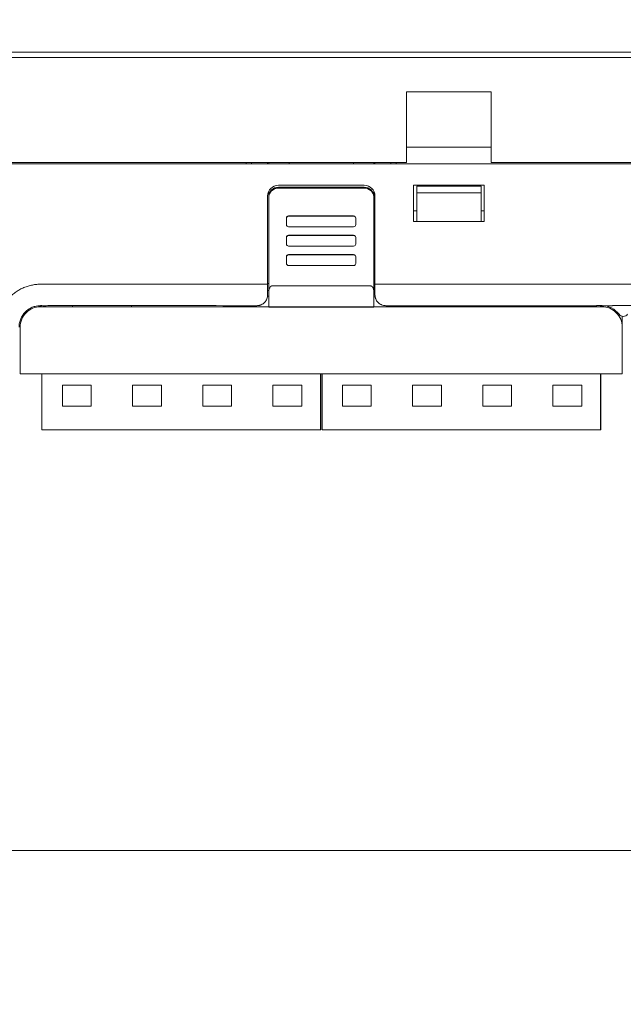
# Model space of a CAD drawing. Header units: millimetres. Extents: x -1114 to 1396, y -630 to 631.
# Tile 176 of 256: x -951 to -894, y 0 to 92. Entities that reach past the tile are written whole.
import ezdxf

# ---------------------------------------------------------------- set-up
doc = ezdxf.new("R2010")
doc.units = ezdxf.units.MM
doc.header["$MEASUREMENT"] = 0

msp = doc.modelspace()

# ---------------------------------------------------------------- linework, layer by layer
at = {"lineweight": 18}
for points, knots in [([(1038.9843, -629.7647), (1038.9843, -629.7647), (-1111.4882, -629.7647), (-1111.4882, -629.7647), (-1111.4882, -629.7647), (-1111.4882, -629.7647), (-1111.4882, 630.7883), (-1111.4882, 630.7883), (-1111.4882, 630.7883), (-1111.4882, 630.7883), (1038.9843, 630.7883), (1038.9843, 630.7883)], [0, 0, 0, 0, 0.3333333, 0.3333333, 0.3333333, 0.3333333, 0.6666667, 0.6666667, 0.6666667, 0.6666667, 1, 1, 1, 1]), ([(-926.3861, 76.5098), (-926.6248, 76.5098), (-926.8537, 76.4151), (-927.0225, 76.2466), (-927.0225, 76.2466), (-927.1913, 76.078), (-927.2861, 75.8494), (-927.2861, 75.611)], [0, 0, 0, 0, 0.5, 0.5, 0.5, 0.5, 1, 1, 1, 1]), ([(-927.2861, 75.5366), (-927.2861, 75.596), (-927.2803, 75.6543), (-927.2689, 75.7117), (-927.2689, 75.7117), (-927.2632, 75.7404), (-927.2561, 75.7689), (-927.2475, 75.7971), (-927.2475, 75.7971), (-927.239, 75.8253), (-927.2289, 75.8534), (-927.2176, 75.8806), (-927.2176, 75.8806), (-927.1951, 75.935), (-927.1674, 75.9866), (-927.1348, 76.0354), (-927.1348, 76.0354), (-927.1267, 76.0476), (-927.1182, 76.0596), (-927.1094, 76.0715), (-927.1094, 76.0715), (-927.1006, 76.0834), (-927.0915, 76.0951), (-927.0821, 76.1065), (-927.0821, 76.1065), (-927.0633, 76.1294), (-927.0435, 76.1512), (-927.0228, 76.1719), (-927.0228, 76.1719), (-926.9813, 76.2134), (-926.936, 76.2506), (-926.8869, 76.2834), (-926.8869, 76.2834), (-926.8746, 76.2917), (-926.862, 76.2996), (-926.8493, 76.3072), (-926.8493, 76.3072), (-926.8366, 76.3148), (-926.8238, 76.3221), (-926.8108, 76.3291), (-926.8108, 76.3291), (-926.7848, 76.3429), (-926.7583, 76.3555), (-926.7313, 76.3667), (-926.7313, 76.3667), (-926.7042, 76.3779), (-926.6766, 76.3878), (-926.6485, 76.3964), (-926.6485, 76.3964), (-926.6344, 76.4006), (-926.6202, 76.4046), (-926.6059, 76.4082), (-926.6059, 76.4082), (-926.5915, 76.4118), (-926.577, 76.4151), (-926.5625, 76.418), (-926.5625, 76.418), (-926.5043, 76.4296), (-926.4456, 76.4354), (-926.3861, 76.4354)], [0, 0, 0, 0, 0.0666667, 0.0666667, 0.0666667, 0.0666667, 0.1333333, 0.1333333, 0.1333333, 0.1333333, 0.2, 0.2, 0.2, 0.2, 0.2666667, 0.2666667, 0.2666667, 0.2666667, 0.3333333, 0.3333333, 0.3333333, 0.3333333, 0.4, 0.4, 0.4, 0.4, 0.4666667, 0.4666667, 0.4666667, 0.4666667, 0.5333333, 0.5333333, 0.5333333, 0.5333333, 0.6, 0.6, 0.6, 0.6, 0.6666667, 0.6666667, 0.6666667, 0.6666667, 0.7333333, 0.7333333, 0.7333333, 0.7333333, 0.8, 0.8, 0.8, 0.8, 0.8666667, 0.8666667, 0.8666667, 0.8666667, 0.9333333, 0.9333333, 0.9333333, 0.9333333, 1, 1, 1, 1]), ([(-917.3646, 75.6932), (-917.3646, 75.9585), (-917.4699, 76.2128), (-917.6575, 76.4003), (-917.6575, 76.4003), (-917.845, 76.5879), (-918.0994, 76.6932), (-918.3646, 76.6932)], [0, 0, 0, 0, 0.5, 0.5, 0.5, 0.5, 1, 1, 1, 1]), ([(-917.4646, 75.611), (-917.4646, 75.8494), (-917.5594, 76.078), (-917.7282, 76.2466), (-917.7282, 76.2466), (-917.897, 76.4151), (-918.1259, 76.5098), (-918.3646, 76.5098)], [0, 0, 0, 0, 0.5, 0.5, 0.5, 0.5, 1, 1, 1, 1]), ([(-918.3646, 76.4354), (-918.3052, 76.4354), (-918.2467, 76.4296), (-918.1892, 76.4182), (-918.1892, 76.4182), (-918.1605, 76.4125), (-918.132, 76.4054), (-918.1038, 76.3968), (-918.1038, 76.3968), (-918.0755, 76.3883), (-918.0474, 76.3783), (-918.0202, 76.367), (-918.0202, 76.367), (-917.9657, 76.3445), (-917.914, 76.3169), (-917.8651, 76.2843), (-917.8651, 76.2843), (-917.8529, 76.2762), (-917.8409, 76.2677), (-917.829, 76.2589), (-917.829, 76.2589), (-917.8171, 76.2501), (-917.8054, 76.241), (-917.7939, 76.2316), (-917.7939, 76.2316), (-917.771, 76.2129), (-917.7492, 76.1931), (-917.7284, 76.1724), (-917.7284, 76.1724), (-917.6869, 76.131), (-917.6496, 76.0858), (-917.6167, 76.0367), (-917.6167, 76.0367), (-917.6085, 76.0244), (-917.6005, 76.0119), (-917.5929, 75.9992), (-917.5929, 75.9992), (-917.5853, 75.9865), (-917.578, 75.9737), (-917.5711, 75.9607), (-917.5711, 75.9607), (-917.5572, 75.9348), (-917.5446, 75.9083), (-917.5334, 75.8813), (-917.5334, 75.8813), (-917.5222, 75.8543), (-917.5122, 75.8267), (-917.5037, 75.7986), (-917.5037, 75.7986), (-917.4994, 75.7846), (-917.4954, 75.7704), (-917.4918, 75.7561), (-917.4918, 75.7561), (-917.4882, 75.7417), (-917.4849, 75.7272), (-917.482, 75.7127), (-917.482, 75.7127), (-917.4704, 75.6547), (-917.4646, 75.596), (-917.4646, 75.5366)], [0, 0, 0, 0, 0.0666667, 0.0666667, 0.0666667, 0.0666667, 0.1333333, 0.1333333, 0.1333333, 0.1333333, 0.2, 0.2, 0.2, 0.2, 0.2666667, 0.2666667, 0.2666667, 0.2666667, 0.3333333, 0.3333333, 0.3333333, 0.3333333, 0.4, 0.4, 0.4, 0.4, 0.4666667, 0.4666667, 0.4666667, 0.4666667, 0.5333333, 0.5333333, 0.5333333, 0.5333333, 0.6, 0.6, 0.6, 0.6, 0.6666667, 0.6666667, 0.6666667, 0.6666667, 0.7333333, 0.7333333, 0.7333333, 0.7333333, 0.8, 0.8, 0.8, 0.8, 0.8666667, 0.8666667, 0.8666667, 0.8666667, 0.9333333, 0.9333333, 0.9333333, 0.9333333, 1, 1, 1, 1]), ([(-925.4323, 73.8108), (-925.4853, 73.8108), (-925.5362, 73.7897), (-925.5737, 73.7523), (-925.5737, 73.7523), (-925.6112, 73.7148), (-925.6323, 73.664), (-925.6323, 73.6111)], [0, 0, 0, 0, 0.5, 0.5, 0.5, 0.5, 1, 1, 1, 1]), ([(-919.1575, 73.6111), (-919.1575, 73.664), (-919.1786, 73.7148), (-919.2161, 73.7523), (-919.2161, 73.7523), (-919.2536, 73.7897), (-919.3045, 73.8108), (-919.3575, 73.8108)], [0, 0, 0, 0, 0.5, 0.5, 0.5, 0.5, 1, 1, 1, 1]), ([(-925.6323, 73.0119), (-925.6323, 72.9589), (-925.6112, 72.9081), (-925.5737, 72.8707), (-925.5737, 72.8707), (-925.5362, 72.8332), (-925.4853, 72.8122), (-925.4323, 72.8122)], [0, 0, 0, 0, 0.5, 0.5, 0.5, 0.5, 1, 1, 1, 1]), ([(-919.3575, 72.8122), (-919.3045, 72.8122), (-919.2536, 72.8332), (-919.2161, 72.8707), (-919.2161, 72.8707), (-919.1786, 72.9081), (-919.1575, 72.9589), (-919.1575, 73.0119)], [0, 0, 0, 0, 0.5, 0.5, 0.5, 0.5, 1, 1, 1, 1]), ([(-925.4323, 72.0205), (-925.4853, 72.0205), (-925.5362, 71.9995), (-925.5737, 71.962), (-925.5737, 71.962), (-925.6112, 71.9246), (-925.6323, 71.8738), (-925.6323, 71.8208)], [0, 0, 0, 0, 0.5, 0.5, 0.5, 0.5, 1, 1, 1, 1]), ([(-925.4323, 72.0038), (-925.4853, 72.0038), (-925.5362, 71.9828), (-925.5737, 71.9453), (-925.5737, 71.9453), (-925.6112, 71.9079), (-925.6323, 71.8571), (-925.6323, 71.8041)], [0, 0, 0, 0, 0.5, 0.5, 0.5, 0.5, 1, 1, 1, 1]), ([(-919.1575, 71.8041), (-919.1575, 71.8571), (-919.1786, 71.9079), (-919.2161, 71.9453), (-919.2161, 71.9453), (-919.2536, 71.9828), (-919.3045, 72.0038), (-919.3575, 72.0038)], [0, 0, 0, 0, 0.5, 0.5, 0.5, 0.5, 1, 1, 1, 1]), ([(-925.6323, 71.2049), (-925.6323, 71.152), (-925.6112, 71.1012), (-925.5737, 71.0637), (-925.5737, 71.0637), (-925.5362, 71.0263), (-925.4853, 71.0052), (-925.4323, 71.0052)], [0, 0, 0, 0, 0.5, 0.5, 0.5, 0.5, 1, 1, 1, 1]), ([(-919.3575, 71.0052), (-919.3045, 71.0052), (-919.2536, 71.0263), (-919.2161, 71.0637), (-919.2161, 71.0637), (-919.1786, 71.1012), (-919.1575, 71.152), (-919.1575, 71.2049)], [0, 0, 0, 0, 0.5, 0.5, 0.5, 0.5, 1, 1, 1, 1]), ([(-925.4323, 70.2136), (-925.4853, 70.2136), (-925.5362, 70.1925), (-925.5737, 70.1551), (-925.5737, 70.1551), (-925.6112, 70.1176), (-925.6323, 70.0668), (-925.6323, 70.0138)], [0, 0, 0, 0, 0.5, 0.5, 0.5, 0.5, 1, 1, 1, 1]), ([(-925.4323, 70.1969), (-925.4853, 70.1969), (-925.5362, 70.1759), (-925.5737, 70.1384), (-925.5737, 70.1384), (-925.6112, 70.1009), (-925.6323, 70.0501), (-925.6323, 69.9972)], [0, 0, 0, 0, 0.5, 0.5, 0.5, 0.5, 1, 1, 1, 1]), ([(-919.1575, 69.9972), (-919.1575, 70.0501), (-919.1786, 70.1009), (-919.2161, 70.1384), (-919.2161, 70.1384), (-919.2536, 70.1759), (-919.3045, 70.1969), (-919.3575, 70.1969)], [0, 0, 0, 0, 0.5, 0.5, 0.5, 0.5, 1, 1, 1, 1]), ([(-925.6323, 69.398), (-925.6323, 69.345), (-925.6112, 69.2942), (-925.5737, 69.2568), (-925.5737, 69.2568), (-925.5362, 69.2193), (-925.4853, 69.1983), (-925.4323, 69.1983)], [0, 0, 0, 0, 0.5, 0.5, 0.5, 0.5, 1, 1, 1, 1]), ([(-919.3575, 69.1983), (-919.3045, 69.1983), (-919.2536, 69.2193), (-919.2161, 69.2568), (-919.2161, 69.2568), (-919.1786, 69.2942), (-919.1575, 69.345), (-919.1575, 69.398)], [0, 0, 0, 0, 0.5, 0.5, 0.5, 0.5, 1, 1, 1, 1]), ([(-952.5176, 64.2043), (-952.4914, 64.3413), (-952.4582, 64.4757), (-952.4183, 64.6076), (-952.4183, 64.6076), (-952.3785, 64.7395), (-952.3319, 64.8689), (-952.2787, 64.9959), (-952.2787, 64.9959), (-952.2255, 65.1228), (-952.1658, 65.2473), (-952.0992, 65.3692), (-952.0992, 65.3692), (-952.066, 65.4301), (-952.0309, 65.4906), (-951.9945, 65.5498), (-951.9945, 65.5498), (-951.9581, 65.6089), (-951.9203, 65.6669), (-951.8811, 65.7238), (-951.8811, 65.7238), (-951.7244, 65.9512), (-951.5458, 66.1602), (-951.345, 66.3508), (-951.345, 66.3508), (-951.2948, 66.3984), (-951.2432, 66.4449), (-951.1902, 66.4902), (-951.1902, 66.4902), (-951.1372, 66.5355), (-951.0832, 66.5793), (-951.0283, 66.6215), (-951.0283, 66.6215), (-950.9185, 66.7059), (-950.8051, 66.7842), (-950.688, 66.8565), (-950.688, 66.8565), (-950.571, 66.9287), (-950.4503, 66.9949), (-950.326, 67.0549), (-950.326, 67.0549), (-950.2638, 67.085), (-950.2007, 67.1134), (-950.1366, 67.1403), (-950.1366, 67.1403), (-950.0726, 67.1672), (-950.0074, 67.1925), (-949.942, 67.2159), (-949.942, 67.2159), (-949.8112, 67.2628), (-949.6789, 67.3026), (-949.5453, 67.3355), (-949.5453, 67.3355), (-949.4116, 67.3684), (-949.2766, 67.3945), (-949.1402, 67.4138), (-949.1402, 67.4138), (-949.106, 67.4186), (-949.0719, 67.423), (-949.0376, 67.4269), (-949.0376, 67.4269), (-949.0033, 67.4308), (-948.9688, 67.4341), (-948.9343, 67.4369), (-948.9343, 67.4369), (-948.8653, 67.4424), (-948.7958, 67.4459), (-948.7261, 67.4481), (-948.7261, 67.4481), (-948.6563, 67.4504), (-948.5866, 67.4514), (-948.5169, 67.4519), (-948.5169, 67.4519), (-948.4471, 67.4525), (-948.3774, 67.4526), (-948.3076, 67.4525), (-948.3076, 67.4525), (-948.2379, 67.4524), (-948.1682, 67.4521), (-948.0984, 67.4517), (-948.0984, 67.4517), (-948.0287, 67.4514), (-947.959, 67.4512), (-947.8892, 67.4511), (-947.8892, 67.4511), (-947.7497, 67.4508), (-947.6103, 67.4509), (-947.4708, 67.4509), (-947.4708, 67.4509), (-945.2392, 67.451), (-943.0075, 67.4511), (-940.7759, 67.4511), (-940.7759, 67.4511), (-936.3126, 67.4513), (-931.8494, 67.4514), (-927.3861, 67.4514)], [0, 0, 0, 0, 0.0416667, 0.0416667, 0.0416667, 0.0416667, 0.0833333, 0.0833333, 0.0833333, 0.0833333, 0.125, 0.125, 0.125, 0.125, 0.1666667, 0.1666667, 0.1666667, 0.1666667, 0.2083333, 0.2083333, 0.2083333, 0.2083333, 0.25, 0.25, 0.25, 0.25, 0.2916667, 0.2916667, 0.2916667, 0.2916667, 0.3333333, 0.3333333, 0.3333333, 0.3333333, 0.375, 0.375, 0.375, 0.375, 0.4166667, 0.4166667, 0.4166667, 0.4166667, 0.4583333, 0.4583333, 0.4583333, 0.4583333, 0.5, 0.5, 0.5, 0.5, 0.5416667, 0.5416667, 0.5416667, 0.5416667, 0.5833333, 0.5833333, 0.5833333, 0.5833333, 0.625, 0.625, 0.625, 0.625, 0.6666667, 0.6666667, 0.6666667, 0.6666667, 0.7083333, 0.7083333, 0.7083333, 0.7083333, 0.75, 0.75, 0.75, 0.75, 0.7916667, 0.7916667, 0.7916667, 0.7916667, 0.8333333, 0.8333333, 0.8333333, 0.8333333, 0.875, 0.875, 0.875, 0.875, 0.9166667, 0.9166667, 0.9166667, 0.9166667, 0.9583333, 0.9583333, 0.9583333, 0.9583333, 1, 1, 1, 1]), ([(-926.9861, 67.2903), (-926.9967, 67.2896), (-927.0072, 67.289), (-927.0174, 67.2871), (-927.0174, 67.2871), (-927.0281, 67.2851), (-927.0384, 67.2818), (-927.0483, 67.2777), (-927.0483, 67.2777), (-927.0589, 67.2732), (-927.069, 67.2679), (-927.0786, 67.2619), (-927.0786, 67.2619), (-927.0912, 67.2539), (-927.1029, 67.2448), (-927.1136, 67.235), (-927.1136, 67.235), (-927.1257, 67.224), (-927.1366, 67.2121), (-927.1467, 67.1997), (-927.1467, 67.1997), (-927.1846, 67.1531), (-927.2105, 67.0996), (-927.2306, 67.0449), (-927.2306, 67.0449), (-927.25, 66.9924), (-927.2639, 66.9388), (-927.2723, 66.8845), (-927.2723, 66.8845), (-927.2813, 66.8258), (-927.2837, 66.7663), (-927.2861, 66.7068)], [0, 0, 0, 0, 0.125, 0.125, 0.125, 0.125, 0.25, 0.25, 0.25, 0.25, 0.375, 0.375, 0.375, 0.375, 0.5, 0.5, 0.5, 0.5, 0.625, 0.625, 0.625, 0.625, 0.75, 0.75, 0.75, 0.75, 0.875, 0.875, 0.875, 0.875, 1, 1, 1, 1]), ([(-917.4646, 66.7069), (-917.4646, 66.7643), (-917.4688, 66.8211), (-917.4776, 66.8772), (-917.4776, 66.8772), (-917.482, 66.9052), (-917.4876, 66.9331), (-917.4945, 66.9608), (-917.4945, 66.9608), (-917.5013, 66.9884), (-917.5095, 67.0159), (-917.5194, 67.0431), (-917.5194, 67.0431), (-917.5243, 67.0567), (-917.5297, 67.0703), (-917.5355, 67.0837), (-917.5355, 67.0837), (-917.5414, 67.0972), (-917.5478, 67.1106), (-917.5547, 67.1238), (-917.5547, 67.1238), (-917.5616, 67.1369), (-917.569, 67.1498), (-917.5771, 67.1624), (-917.5771, 67.1624), (-917.5852, 67.1751), (-917.594, 67.1874), (-917.6036, 67.1992), (-917.6036, 67.1992), (-917.6131, 67.211), (-917.6234, 67.2223), (-917.6347, 67.2328), (-917.6347, 67.2328), (-917.6403, 67.2381), (-917.6462, 67.2432), (-917.6524, 67.248), (-917.6524, 67.248), (-917.6586, 67.2529), (-917.6651, 67.2575), (-917.6718, 67.2618), (-917.6718, 67.2618), (-917.6785, 67.266), (-917.6855, 67.2699), (-917.6928, 67.2734), (-917.6928, 67.2734), (-917.7001, 67.2769), (-917.7078, 67.28), (-917.7156, 67.2825), (-917.7156, 67.2825), (-917.7234, 67.285), (-917.7314, 67.287), (-917.7396, 67.2883), (-917.7396, 67.2883), (-917.7477, 67.2897), (-917.7562, 67.2904), (-917.7646, 67.2904)], [0, 0, 0, 0, 0.0714286, 0.0714286, 0.0714286, 0.0714286, 0.1428571, 0.1428571, 0.1428571, 0.1428571, 0.2142857, 0.2142857, 0.2142857, 0.2142857, 0.2857143, 0.2857143, 0.2857143, 0.2857143, 0.3571429, 0.3571429, 0.3571429, 0.3571429, 0.4285714, 0.4285714, 0.4285714, 0.4285714, 0.5, 0.5, 0.5, 0.5, 0.5714286, 0.5714286, 0.5714286, 0.5714286, 0.6428571, 0.6428571, 0.6428571, 0.6428571, 0.7142857, 0.7142857, 0.7142857, 0.7142857, 0.7857143, 0.7857143, 0.7857143, 0.7857143, 0.8571429, 0.8571429, 0.8571429, 0.8571429, 0.9285714, 0.9285714, 0.9285714, 0.9285714, 1, 1, 1, 1]), ([(-917.3646, 66.4516), (-917.3646, 66.4571), (-917.3646, 66.4627), (-917.3646, 66.4683), (-917.3646, 66.4683), (-917.3646, 66.7958), (-917.3646, 67.1232), (-917.3646, 67.4507)], [0, 0, 0, 0, 0.5, 0.5, 0.5, 0.5, 1, 1, 1, 1]), ([(-928.3861, 65.4515), (-928.3584, 65.4522), (-928.3306, 65.4528), (-928.3029, 65.4549), (-928.3029, 65.4549), (-928.2755, 65.457), (-928.2482, 65.4605), (-928.2212, 65.465), (-928.2212, 65.465), (-928.1941, 65.4696), (-928.1673, 65.4752), (-928.1408, 65.4819), (-928.1408, 65.4819), (-928.1141, 65.4887), (-928.0878, 65.4966), (-928.0619, 65.5055), (-928.0619, 65.5055), (-928.0355, 65.5146), (-928.0097, 65.5247), (-927.9843, 65.5358), (-927.9843, 65.5358), (-927.9228, 65.5628), (-927.8644, 65.5957), (-927.8105, 65.6336), (-927.8105, 65.6336), (-927.7554, 65.6724), (-927.705, 65.7164), (-927.6597, 65.7643), (-927.6597, 65.7643), (-927.6153, 65.8112), (-927.5758, 65.8618), (-927.5419, 65.9153), (-927.5419, 65.9153), (-927.5074, 65.9697), (-927.4787, 66.027), (-927.4553, 66.0861), (-927.4553, 66.0861), (-927.4322, 66.1445), (-927.4141, 66.2046), (-927.4034, 66.2655), (-927.4034, 66.2655), (-927.3927, 66.3269), (-927.3894, 66.3892), (-927.3861, 66.4515)], [0, 0, 0, 0, 0.0909091, 0.0909091, 0.0909091, 0.0909091, 0.1818182, 0.1818182, 0.1818182, 0.1818182, 0.2727273, 0.2727273, 0.2727273, 0.2727273, 0.3636364, 0.3636364, 0.3636364, 0.3636364, 0.4545455, 0.4545455, 0.4545455, 0.4545455, 0.5454545, 0.5454545, 0.5454545, 0.5454545, 0.6363636, 0.6363636, 0.6363636, 0.6363636, 0.7272727, 0.7272727, 0.7272727, 0.7272727, 0.8181818, 0.8181818, 0.8181818, 0.8181818, 0.9090909, 0.9090909, 0.9090909, 0.9090909, 1, 1, 1, 1]), ([(-917.4646, 66.7069), (-917.4646, 66.2532), (-917.4646, 65.7996), (-917.4646, 65.3458), (-917.4646, 65.3458), (-917.4646, 65.3458), (-917.4646, 65.3458), (-917.4646, 65.3458)], [0, 0, 0, 0, 0.5, 0.5, 0.5, 0.5, 1, 1, 1, 1]), ([(-917.3646, 66.4516), (-917.3646, 66.389), (-917.3588, 66.3273), (-917.3473, 66.2664), (-917.3473, 66.2664), (-917.3416, 66.236), (-917.3344, 66.2058), (-917.3258, 66.1758), (-917.3258, 66.1758), (-917.3172, 66.1458), (-917.3071, 66.116), (-917.2955, 66.0864), (-917.2955, 66.0864), (-917.2724, 66.0274), (-917.2439, 65.971), (-917.21, 65.9174), (-917.21, 65.9174), (-917.193, 65.8906), (-917.1747, 65.8644), (-917.155, 65.839), (-917.155, 65.839), (-917.1353, 65.8136), (-917.1142, 65.7888), (-917.0916, 65.7649), (-917.0916, 65.7649), (-917.0464, 65.717), (-916.9968, 65.674), (-916.9428, 65.6357), (-916.9428, 65.6357), (-916.9159, 65.6166), (-916.8878, 65.5987), (-916.8585, 65.582), (-916.8585, 65.582), (-916.8438, 65.5737), (-916.8289, 65.5657), (-916.8137, 65.5581), (-916.8137, 65.5581), (-916.7984, 65.5504), (-916.7829, 65.5431), (-916.7672, 65.5362), (-916.7672, 65.5362), (-916.7046, 65.5086), (-916.6397, 65.4877), (-916.5724, 65.4734), (-916.5724, 65.4734), (-916.5387, 65.4662), (-916.5044, 65.4608), (-916.4696, 65.4571), (-916.4696, 65.4571), (-916.4347, 65.4534), (-916.3997, 65.4515), (-916.3646, 65.4515)], [0, 0, 0, 0, 0.0769231, 0.0769231, 0.0769231, 0.0769231, 0.1538462, 0.1538462, 0.1538462, 0.1538462, 0.2307692, 0.2307692, 0.2307692, 0.2307692, 0.3076923, 0.3076923, 0.3076923, 0.3076923, 0.3846154, 0.3846154, 0.3846154, 0.3846154, 0.4615385, 0.4615385, 0.4615385, 0.4615385, 0.5384615, 0.5384615, 0.5384615, 0.5384615, 0.6153846, 0.6153846, 0.6153846, 0.6153846, 0.6923077, 0.6923077, 0.6923077, 0.6923077, 0.7692308, 0.7692308, 0.7692308, 0.7692308, 0.8461538, 0.8461538, 0.8461538, 0.8461538, 0.9230769, 0.9230769, 0.9230769, 0.9230769, 1, 1, 1, 1]), ([(-950.5889, 63.4515), (-950.5885, 63.4828), (-950.5881, 63.514), (-950.5867, 63.5452), (-950.5867, 63.5452), (-950.5852, 63.5795), (-950.5827, 63.6138), (-950.5792, 63.648), (-950.5792, 63.648), (-950.5728, 63.7128), (-950.5633, 63.7773), (-950.5506, 63.8412), (-950.5506, 63.8412), (-950.5251, 63.9697), (-950.4868, 64.0959), (-950.4367, 64.2169), (-950.4367, 64.2169), (-950.4117, 64.2772), (-950.3838, 64.3363), (-950.3531, 64.3938), (-950.3531, 64.3938), (-950.3224, 64.4513), (-950.2889, 64.5072), (-950.2527, 64.5614), (-950.2527, 64.5614), (-950.1799, 64.6705), (-950.0964, 64.7725), (-950.0036, 64.8653), (-950.0036, 64.8653), (-949.9114, 64.9576), (-949.8101, 65.0408), (-949.7017, 65.1134), (-949.7017, 65.1134), (-949.5928, 65.1863), (-949.4768, 65.2484), (-949.3559, 65.2986), (-949.3559, 65.2986), (-949.3003, 65.3217), (-949.2437, 65.3423), (-949.1863, 65.3602), (-949.1863, 65.3602), (-949.1188, 65.3813), (-949.0502, 65.3989), (-948.9807, 65.4128), (-948.9807, 65.4128), (-948.8849, 65.432), (-948.7875, 65.4443), (-948.6899, 65.4488), (-948.6899, 65.4488), (-948.6563, 65.4503), (-948.6226, 65.4509), (-948.5889, 65.4515)], [0, 0, 0, 0, 0.0769231, 0.0769231, 0.0769231, 0.0769231, 0.1538462, 0.1538462, 0.1538462, 0.1538462, 0.2307692, 0.2307692, 0.2307692, 0.2307692, 0.3076923, 0.3076923, 0.3076923, 0.3076923, 0.3846154, 0.3846154, 0.3846154, 0.3846154, 0.4615385, 0.4615385, 0.4615385, 0.4615385, 0.5384615, 0.5384615, 0.5384615, 0.5384615, 0.6153846, 0.6153846, 0.6153846, 0.6153846, 0.6923077, 0.6923077, 0.6923077, 0.6923077, 0.7692308, 0.7692308, 0.7692308, 0.7692308, 0.8461538, 0.8461538, 0.8461538, 0.8461538, 0.9230769, 0.9230769, 0.9230769, 0.9230769, 1, 1, 1, 1]), ([(-948.5889, 65.3517), (-949.0928, 65.3517), (-949.5761, 65.1516), (-949.9324, 64.7952), (-949.9324, 64.7952), (-950.2887, 64.4389), (-950.4889, 63.9556), (-950.4889, 63.4517)], [0, 0, 0, 0, 0.5, 0.5, 0.5, 0.5, 1, 1, 1, 1]), ([(-948.5889, 65.4519), (-948.5006, 65.453), (-948.4135, 65.4514), (-948.328, 65.4512), (-948.328, 65.4512), (-948.2426, 65.451), (-948.1572, 65.4513), (-948.0635, 65.4515), (-948.0635, 65.4515), (-947.9699, 65.4517), (-947.8675, 65.4518), (-947.7625, 65.4518), (-947.7625, 65.4518), (-947.6576, 65.4518), (-947.5511, 65.4518), (-947.4452, 65.4518), (-947.4452, 65.4518), (-947.0214, 65.4518), (-946.5977, 65.4518), (-946.174, 65.4518), (-946.174, 65.4518), (-945.3267, 65.4518), (-944.4793, 65.4517), (-943.6321, 65.4517), (-943.6321, 65.4517), (-941.9375, 65.4517), (-940.2432, 65.4517), (-938.549, 65.4517), (-938.549, 65.4517), (-935.1607, 65.4516), (-931.7732, 65.4516), (-928.3861, 65.4515)], [0, 0, 0, 0, 0.125, 0.125, 0.125, 0.125, 0.25, 0.25, 0.25, 0.25, 0.375, 0.375, 0.375, 0.375, 0.5, 0.5, 0.5, 0.5, 0.625, 0.625, 0.625, 0.625, 0.75, 0.75, 0.75, 0.75, 0.875, 0.875, 0.875, 0.875, 1, 1, 1, 1]), ([(-894.2834, 63.4517), (-894.2834, 63.9556), (-894.4835, 64.4389), (-894.8399, 64.7952), (-894.8399, 64.7952), (-895.1962, 65.1516), (-895.6794, 65.3517), (-896.1834, 65.3517)], [0, 0, 0, 0, 0.5, 0.5, 0.5, 0.5, 1, 1, 1, 1]), ([(-894.5834, 64.6517), (-894.4889, 64.5258), (-894.3407, 64.4517), (-894.1834, 64.4517), (-894.1834, 64.4517), (-894.026, 64.4517), (-893.8778, 64.5258), (-893.7834, 64.6517)], [0, 0, 0, 0, 0.5, 0.5, 0.5, 0.5, 1, 1, 1, 1])]:
    msp.add_open_spline(points, degree=3, knots=knots, dxfattribs=at)
for points in [[(-990.4587, 89.1015), (-990.4587, 89.1015), (-834.4587, 89.1015), (-834.4587, 89.1015)], [(-834.4587, 88.6015), (-834.4587, 88.6015), (-990.4587, 88.6015), (-990.4587, 88.6015)], [(-914.4087, 78.7962), (-914.4087, 78.7962), (-914.4087, 85.3947), (-914.4087, 85.3947)], [(-906.5087, 85.3947), (-906.5087, 85.3947), (-914.4087, 85.3947), (-914.4087, 85.3947)], [(-906.5087, 85.3947), (-906.5087, 85.3947), (-906.5087, 78.7962), (-906.5087, 78.7962)], [(-906.5087, 80.2518), (-906.5087, 80.2518), (-914.4087, 80.2518), (-914.4087, 80.2518)], [(-834.4587, 78.6962), (-834.4587, 78.6962), (-990.4587, 78.6962), (-990.4587, 78.6962)], [(-914.4087, 78.7962), (-914.4087, 78.7962), (-971.5087, 78.7962), (-971.5087, 78.7962)], [(-929.3861, 78.6961), (-929.3861, 78.6961), (-929.3861, 78.7962), (-929.3861, 78.7962)], [(-928.8861, 78.6962), (-928.8861, 78.6962), (-928.8861, 78.7962), (-928.8861, 78.7962)], [(-927.4077, 78.6962), (-927.4077, 78.6962), (-927.4077, 78.7962), (-927.4077, 78.7962)], [(-927.2861, 78.7962), (-927.2861, 78.7962), (-927.2861, 78.6962), (-927.2861, 78.6962)], [(-925.3861, 78.7962), (-925.3861, 78.7962), (-925.3861, 78.6962), (-925.3861, 78.6962)], [(-919.3861, 78.6962), (-919.3861, 78.6962), (-919.3861, 78.7962), (-919.3861, 78.7962)], [(-917.4646, 78.7962), (-917.4646, 78.7962), (-917.4646, 78.6963), (-917.4646, 78.6963)], [(-917.3646, 78.6962), (-917.3646, 78.6962), (-917.3646, 78.7962), (-917.3646, 78.7962)], [(-915.8861, 78.6962), (-915.8861, 78.6962), (-915.8861, 78.7962), (-915.8861, 78.7962)], [(-915.3861, 78.7962), (-915.3861, 78.7962), (-915.3861, 78.6961), (-915.3861, 78.6961)], [(-856.9087, 78.7962), (-856.9087, 78.7962), (-906.5087, 78.7962), (-906.5087, 78.7962)], [(-926.3861, 76.6932), (-926.9384, 76.6932), (-927.3861, 76.2455), (-927.3861, 75.6932)], [(-926.3861, 76.4197), (-926.8773, 76.4197), (-927.2777, 76.0265), (-927.286, 75.5361)], [(-926.3861, 76.6932), (-926.3861, 76.6932), (-918.3646, 76.6932), (-918.3646, 76.6932)], [(-926.3861, 76.5098), (-926.3861, 76.5098), (-918.3646, 76.5098), (-918.3646, 76.5098)], [(-926.3861, 76.4197), (-926.3861, 76.4197), (-918.3646, 76.4197), (-918.3646, 76.4197)], [(-917.4647, 75.5361), (-917.473, 76.0265), (-917.8735, 76.4197), (-918.3646, 76.4197)], [(-913.7587, 76.6962), (-913.7587, 76.6962), (-907.1587, 76.6962), (-907.1587, 76.6962)], [(-913.7587, 73.2962), (-913.7587, 73.2962), (-913.7587, 76.6962), (-913.7587, 76.6962)], [(-913.4587, 76.5962), (-913.4587, 76.5962), (-907.4587, 76.5962), (-907.4587, 76.5962)], [(-913.4587, 75.9962), (-913.4587, 75.9962), (-913.4587, 76.5962), (-913.4587, 76.5962)], [(-907.4587, 76.5962), (-907.4587, 76.5962), (-907.4587, 75.9962), (-907.4587, 75.9962)], [(-907.1587, 76.6962), (-907.1587, 76.6962), (-907.1587, 73.2962), (-907.1587, 73.2962)], [(-927.3861, 67.4514), (-927.3861, 67.4514), (-927.3861, 75.6932), (-927.3861, 75.6932)], [(-927.2861, 76.1291), (-927.2861, 76.1291), (-927.2861, 75.611), (-927.2861, 75.611)], [(-927.2861, 75.5366), (-927.2861, 75.5366), (-927.2861, 75.611), (-927.2861, 75.611)], [(-927.2861, 75.5366), (-927.2861, 75.5366), (-927.2861, 75.611), (-927.2861, 75.611)], [(-927.2861, 66.7068), (-927.2861, 66.7068), (-927.2861, 75.5366), (-927.2861, 75.5366)], [(-927.2861, 66.7136), (-927.2861, 66.7136), (-927.2861, 75.5365), (-927.2861, 75.5365)], [(-917.4646, 76.1292), (-917.4646, 76.1292), (-917.4646, 75.611), (-917.4646, 75.611)], [(-917.4646, 75.611), (-917.4646, 75.611), (-917.4646, 75.5366), (-917.4646, 75.5366)], [(-917.4646, 75.5366), (-917.4646, 75.5366), (-917.4646, 66.7069), (-917.4646, 66.7069)], [(-917.4646, 75.5365), (-917.4646, 75.5365), (-917.4646, 66.7138), (-917.4646, 66.7138)], [(-917.3646, 67.4515), (-917.3646, 67.4515), (-917.3646, 75.6932), (-917.3646, 75.6932)], [(-913.4587, 75.9962), (-913.4587, 75.9962), (-913.4587, 73.9086), (-913.4587, 73.9086)], [(-907.4587, 75.9962), (-907.4587, 75.9962), (-913.4587, 75.9962), (-913.4587, 75.9962)], [(-907.4587, 73.9086), (-907.4587, 73.9086), (-907.4587, 75.9962), (-907.4587, 75.9962)], [(-925.4323, 73.8275), (-925.5428, 73.8275), (-925.6323, 73.738), (-925.6323, 73.6277)], [(-925.6323, 73.6111), (-925.6323, 73.6111), (-925.6323, 73.6277), (-925.6323, 73.6277)], [(-925.6323, 73.6111), (-925.6323, 73.6111), (-925.6323, 73.6277), (-925.6323, 73.6277)], [(-925.6323, 73.0119), (-925.6323, 73.0119), (-925.6323, 73.6111), (-925.6323, 73.6111)], [(-919.3575, 73.8275), (-919.3575, 73.8275), (-925.4323, 73.8275), (-925.4323, 73.8275)], [(-925.4323, 73.8108), (-925.4323, 73.8108), (-919.3575, 73.8108), (-919.3575, 73.8108)], [(-919.1575, 73.6277), (-919.1575, 73.738), (-919.2471, 73.8275), (-919.3575, 73.8275)], [(-919.1575, 73.6277), (-919.1575, 73.6277), (-919.1575, 73.6111), (-919.1575, 73.6111)], [(-919.1575, 73.6111), (-919.1575, 73.6111), (-919.1575, 73.6277), (-919.1575, 73.6277)], [(-919.1575, 73.6111), (-919.1575, 73.6111), (-919.1575, 73.0119), (-919.1575, 73.0119)], [(-913.7587, 74.2962), (-913.7587, 74.2962), (-913.4587, 74.2962), (-913.4587, 74.2962)], [(-913.4587, 73.2962), (-913.4587, 73.2962), (-913.4587, 73.9086), (-913.4587, 73.9086)], [(-907.4587, 74.2962), (-907.4587, 74.2962), (-907.1585, 74.2962), (-907.1585, 74.2962)], [(-907.4587, 73.9086), (-907.4587, 73.9086), (-907.4587, 73.2962), (-907.4587, 73.2962)], [(-919.3575, 72.8122), (-919.3575, 72.8122), (-925.4323, 72.8122), (-925.4323, 72.8122)], [(-907.1587, 73.2962), (-907.1587, 73.2962), (-913.7587, 73.2962), (-913.7587, 73.2962)], [(-925.6323, 71.8041), (-925.6323, 71.8041), (-925.6323, 71.8208), (-925.6323, 71.8208)], [(-925.6323, 71.8041), (-925.6323, 71.8041), (-925.6323, 71.8208), (-925.6323, 71.8208)], [(-925.6323, 71.2049), (-925.6323, 71.2049), (-925.6323, 71.8041), (-925.6323, 71.8041)], [(-919.3575, 72.0205), (-919.3575, 72.0205), (-925.4323, 72.0205), (-925.4323, 72.0205)], [(-925.4323, 72.0038), (-925.4323, 72.0038), (-919.3575, 72.0038), (-919.3575, 72.0038)], [(-919.1575, 71.8208), (-919.1575, 71.9311), (-919.2471, 72.0205), (-919.3575, 72.0205)], [(-919.1575, 71.8208), (-919.1575, 71.8208), (-919.1575, 71.8041), (-919.1575, 71.8041)], [(-919.1575, 71.8041), (-919.1575, 71.8041), (-919.1575, 71.8208), (-919.1575, 71.8208)], [(-919.1575, 71.8041), (-919.1575, 71.8041), (-919.1575, 71.2049), (-919.1575, 71.2049)], [(-919.3575, 71.0052), (-919.3575, 71.0052), (-925.4323, 71.0052), (-925.4323, 71.0052)], [(-925.6323, 69.9972), (-925.6323, 69.9972), (-925.6323, 70.0138), (-925.6323, 70.0138)], [(-925.6323, 69.9972), (-925.6323, 69.9972), (-925.6323, 70.0138), (-925.6323, 70.0138)], [(-925.6323, 69.398), (-925.6323, 69.398), (-925.6323, 69.9972), (-925.6323, 69.9972)], [(-919.3575, 70.2136), (-919.3575, 70.2136), (-925.4323, 70.2136), (-925.4323, 70.2136)], [(-925.4323, 70.1969), (-925.4323, 70.1969), (-919.3575, 70.1969), (-919.3575, 70.1969)], [(-919.1575, 70.0138), (-919.1575, 70.1241), (-919.2471, 70.2136), (-919.3575, 70.2136)], [(-919.1575, 70.0138), (-919.1575, 70.0138), (-919.1575, 69.9972), (-919.1575, 69.9972)], [(-919.1575, 69.9972), (-919.1575, 69.9972), (-919.1575, 70.0138), (-919.1575, 70.0138)], [(-919.1575, 69.9972), (-919.1575, 69.9972), (-919.1575, 69.398), (-919.1575, 69.398)], [(-919.3575, 69.1983), (-919.3575, 69.1983), (-925.4323, 69.1983), (-925.4323, 69.1983)], [(-927.2861, 67.5097), (-927.2861, 67.5097), (-927.3861, 67.5097), (-927.3861, 67.5097)], [(-927.3861, 66.4515), (-927.3861, 66.7848), (-927.3861, 67.1181), (-927.3861, 67.4514)], [(-917.7646, 67.2904), (-917.7646, 67.2904), (-926.9861, 67.2902), (-926.9861, 67.2902)], [(-917.3646, 67.5097), (-917.3646, 67.5097), (-917.4646, 67.5097), (-917.4646, 67.5097)], [(-917.3646, 67.4515), (-917.3646, 67.4515), (-895.1834, 67.4516), (-895.1834, 67.4516)], [(-893.1834, 67.4517), (-893.1834, 67.4517), (-895.1834, 67.4517), (-895.1834, 67.4517)], [(-927.2861, 66.3517), (-927.2861, 66.3517), (-927.405, 66.3517), (-927.405, 66.3517)], [(-927.3861, 66.4515), (-927.3861, 66.4515), (-927.3861, 66.8517), (-927.3861, 66.8517)], [(-927.3861, 66.8517), (-927.3861, 66.8517), (-927.2861, 66.8517), (-927.2861, 66.8517)], [(-927.2861, 65.3458), (-927.2861, 65.7995), (-927.2861, 66.2531), (-927.2861, 66.7068)], [(-917.4646, 66.8517), (-917.4646, 66.8517), (-917.3647, 66.8517), (-917.3647, 66.8517)], [(-917.3458, 66.3517), (-917.3458, 66.3517), (-917.4646, 66.3517), (-917.4646, 66.3517)], [(-917.3861, 66.4515), (-917.3861, 66.4515), (-917.3861, 66.8517), (-917.3861, 66.8517)], [(-948.5889, 65.4516), (-948.5889, 65.4516), (-948.5889, 65.3517), (-948.5889, 65.3517)], [(-948.5889, 65.3517), (-948.5889, 65.3517), (-927.2861, 65.3517), (-927.2861, 65.3517)], [(-948.5837, 65.3518), (-948.5837, 65.3518), (-948.5837, 65.4516), (-948.5837, 65.4516)], [(-948.4501, 65.3517), (-948.4501, 65.3517), (-948.4501, 65.4515), (-948.4501, 65.4515)], [(-948.4501, 65.3517), (-948.4501, 65.3517), (-948.4501, 65.4515), (-948.4501, 65.4515)], [(-948.0889, 65.4516), (-948.0889, 65.4516), (-948.0889, 65.3517), (-948.0889, 65.3517)], [(-945.5889, 65.4516), (-945.5889, 65.4516), (-945.5889, 65.3517), (-945.5889, 65.3517)], [(-940.0889, 65.4516), (-940.0889, 65.4516), (-940.0889, 65.3517), (-940.0889, 65.3517)], [(-930.3861, 65.4516), (-930.3861, 65.4516), (-930.3861, 65.3517), (-930.3861, 65.3517)], [(-917.4646, 65.3458), (-917.4646, 65.3458), (-927.2861, 65.3458), (-927.2861, 65.3458)], [(-927.2861, 65.2994), (-927.2861, 65.2994), (-927.2861, 65.3446), (-927.2861, 65.3446)], [(-927.2861, 65.2994), (-927.2861, 65.2994), (-917.4646, 65.2994), (-917.4646, 65.2994)], [(-917.4646, 65.3517), (-917.4646, 65.3517), (-896.1834, 65.3517), (-896.1834, 65.3517)], [(-917.4646, 65.3447), (-917.4646, 65.3447), (-917.4646, 65.2994), (-917.4646, 65.2994)], [(-916.3646, 65.4515), (-909.8036, 65.4515), (-903.2437, 65.4515), (-896.6834, 65.4515)], [(-914.3646, 65.4516), (-914.3646, 65.4516), (-914.3646, 65.3517), (-914.3646, 65.3517)], [(-904.6834, 65.4516), (-904.6834, 65.4516), (-904.6834, 65.3517), (-904.6834, 65.3517)], [(-899.1834, 65.4516), (-899.1834, 65.4516), (-899.1834, 65.3517), (-899.1834, 65.3517)], [(-896.6836, 65.4517), (-896.6836, 65.4517), (-896.6836, 65.3517), (-896.6836, 65.3517)], [(-896.1834, 65.4517), (-896.1834, 65.4517), (-896.6834, 65.4517), (-896.6834, 65.4517)], [(-896.3101, 65.4515), (-896.3101, 65.4515), (-896.3101, 65.3517), (-896.3101, 65.3517)], [(-896.2932, 65.4515), (-896.2932, 65.4515), (-896.2932, 65.3517), (-896.2932, 65.3517)], [(-896.1837, 65.3517), (-896.1837, 65.3517), (-896.1837, 65.4517), (-896.1837, 65.4517)], [(-896.1551, 65.4515), (-896.1645, 65.4517), (-896.1739, 65.4517), (-896.1834, 65.4517)], [(-894.5834, 64.6517), (-894.9551, 65.1474), (-895.5356, 65.4428), (-896.1551, 65.4515)], [(-895.1834, 65.4515), (-895.5073, 65.4515), (-895.8312, 65.4515), (-896.1551, 65.4515)], [(-893.1834, 65.4517), (-893.1834, 65.4517), (-895.1834, 65.4517), (-895.1834, 65.4517)], [(-894.2834, 64.4619), (-894.2834, 64.4619), (-894.2834, 63.4517), (-894.2834, 63.4517)], [(-950.4889, 61.1017), (-950.4889, 61.1017), (-950.4889, 63.4517), (-950.4889, 63.4517)], [(-894.2834, 63.4517), (-894.2834, 63.4517), (-894.2834, 61.1017), (-894.2834, 61.1017)], [(-950.4889, 59.1017), (-950.4889, 59.1017), (-950.4889, 61.1017), (-950.4889, 61.1017)], [(-894.2834, 61.1017), (-894.2834, 61.1017), (-894.2834, 59.1017), (-894.2834, 59.1017)], [(-894.2834, 59.1017), (-894.2834, 59.1017), (-950.4889, 59.1017), (-950.4889, 59.1017)], [(-894.2834, 59.1017), (-894.2834, 59.1017), (-950.4889, 59.1017), (-950.4889, 59.1017)], [(-948.4501, 53.876), (-948.4501, 53.876), (-948.4501, 59.1019), (-948.4501, 59.1019)], [(-948.4501, 53.876), (-948.4501, 53.876), (-948.4501, 59.1019), (-948.4501, 59.1019)], [(-922.4501, 59.1019), (-922.4501, 59.1019), (-922.4501, 53.876), (-922.4501, 53.876)], [(-922.4332, 59.1019), (-922.4332, 59.1019), (-922.4332, 53.876), (-922.4332, 53.876)], [(-922.3101, 53.876), (-922.3101, 53.876), (-922.3101, 59.1019), (-922.3101, 59.1019)], [(-922.3101, 53.876), (-922.3101, 53.876), (-922.3101, 59.1019), (-922.3101, 59.1019)], [(-896.3101, 59.1019), (-896.3101, 59.1019), (-896.3101, 53.876), (-896.3101, 53.876)], [(-896.2932, 59.1019), (-896.2932, 59.1019), (-896.2932, 53.876), (-896.2932, 53.876)], [(-946.5501, 58.026), (-946.5501, 58.026), (-943.8501, 58.026), (-943.8501, 58.026)], [(-946.5501, 56.076), (-946.5501, 56.076), (-946.5501, 58.026), (-946.5501, 58.026)], [(-943.8501, 58.026), (-943.8501, 58.026), (-943.8501, 56.076), (-943.8501, 56.076)], [(-940.0001, 58.026), (-940.0001, 58.026), (-937.3001, 58.026), (-937.3001, 58.026)], [(-940.0001, 56.076), (-940.0001, 56.076), (-940.0001, 58.026), (-940.0001, 58.026)], [(-937.3001, 58.026), (-937.3001, 58.026), (-937.3001, 56.076), (-937.3001, 56.076)], [(-933.4501, 58.026), (-933.4501, 58.026), (-930.7501, 58.026), (-930.7501, 58.026)], [(-933.4501, 56.076), (-933.4501, 56.076), (-933.4501, 58.026), (-933.4501, 58.026)], [(-930.7501, 58.026), (-930.7501, 58.026), (-930.7501, 56.076), (-930.7501, 56.076)], [(-926.9001, 56.076), (-926.9001, 56.076), (-926.9001, 58.026), (-926.9001, 58.026)], [(-926.9001, 58.026), (-926.9001, 58.026), (-924.2001, 58.026), (-924.2001, 58.026)], [(-924.2001, 58.026), (-924.2001, 58.026), (-924.2001, 56.076), (-924.2001, 56.076)], [(-920.4101, 56.076), (-920.4101, 56.076), (-920.4101, 58.026), (-920.4101, 58.026)], [(-920.4101, 58.026), (-920.4101, 58.026), (-917.7101, 58.026), (-917.7101, 58.026)], [(-917.7101, 58.026), (-917.7101, 58.026), (-917.7101, 56.076), (-917.7101, 56.076)], [(-913.8601, 58.026), (-913.8601, 58.026), (-911.1601, 58.026), (-911.1601, 58.026)], [(-913.8601, 56.076), (-913.8601, 56.076), (-913.8601, 58.026), (-913.8601, 58.026)], [(-911.1601, 58.026), (-911.1601, 58.026), (-911.1601, 56.076), (-911.1601, 56.076)], [(-907.3101, 56.076), (-907.3101, 56.076), (-907.3101, 58.026), (-907.3101, 58.026)], [(-907.3101, 58.026), (-907.3101, 58.026), (-904.6101, 58.026), (-904.6101, 58.026)], [(-904.6101, 58.026), (-904.6101, 58.026), (-904.6101, 56.076), (-904.6101, 56.076)], [(-900.7601, 56.076), (-900.7601, 56.076), (-900.7601, 58.026), (-900.7601, 58.026)], [(-900.7601, 58.026), (-900.7601, 58.026), (-898.0601, 58.026), (-898.0601, 58.026)], [(-898.0601, 58.026), (-898.0601, 58.026), (-898.0601, 56.076), (-898.0601, 56.076)], [(-943.8501, 56.076), (-943.8501, 56.076), (-946.5501, 56.076), (-946.5501, 56.076)], [(-937.3001, 56.076), (-937.3001, 56.076), (-940.0001, 56.076), (-940.0001, 56.076)], [(-930.7501, 56.076), (-930.7501, 56.076), (-933.4501, 56.076), (-933.4501, 56.076)], [(-924.2001, 56.076), (-924.2001, 56.076), (-926.9001, 56.076), (-926.9001, 56.076)], [(-917.7101, 56.076), (-917.7101, 56.076), (-920.4101, 56.076), (-920.4101, 56.076)], [(-911.1601, 56.076), (-911.1601, 56.076), (-913.8601, 56.076), (-913.8601, 56.076)], [(-904.6101, 56.076), (-904.6101, 56.076), (-907.3101, 56.076), (-907.3101, 56.076)], [(-898.0601, 56.076), (-898.0601, 56.076), (-900.7601, 56.076), (-900.7601, 56.076)], [(-948.4501, 53.876), (-948.4501, 53.876), (-947.9501, 53.876), (-947.9501, 53.876)], [(-947.9501, 53.876), (-947.9501, 53.876), (-922.9501, 53.876), (-922.9501, 53.876)], [(-922.4501, 53.876), (-922.4501, 53.876), (-922.9501, 53.876), (-922.9501, 53.876)], [(-922.4332, 53.876), (-922.4332, 53.876), (-922.4502, 53.876), (-922.4502, 53.876)], [(-922.3101, 53.876), (-922.3101, 53.876), (-921.8101, 53.876), (-921.8101, 53.876)], [(-921.8101, 53.876), (-921.8101, 53.876), (-909.3101, 53.876), (-909.3101, 53.876)], [(-909.3101, 53.876), (-909.3101, 53.876), (-896.8101, 53.876), (-896.8101, 53.876)], [(-896.3101, 53.876), (-896.3101, 53.876), (-896.8101, 53.876), (-896.8101, 53.876)], [(-896.2932, 53.876), (-896.2932, 53.876), (-896.3102, 53.876), (-896.3102, 53.876)], [(-1112.4766, 14.5991), (-1112.4766, 14.5991), (1037.9959, 14.5991), (1037.9959, 14.5991)]]:
    msp.add_open_spline(points, degree=3, dxfattribs=at)

doc.saveas('drawing.dxf')
